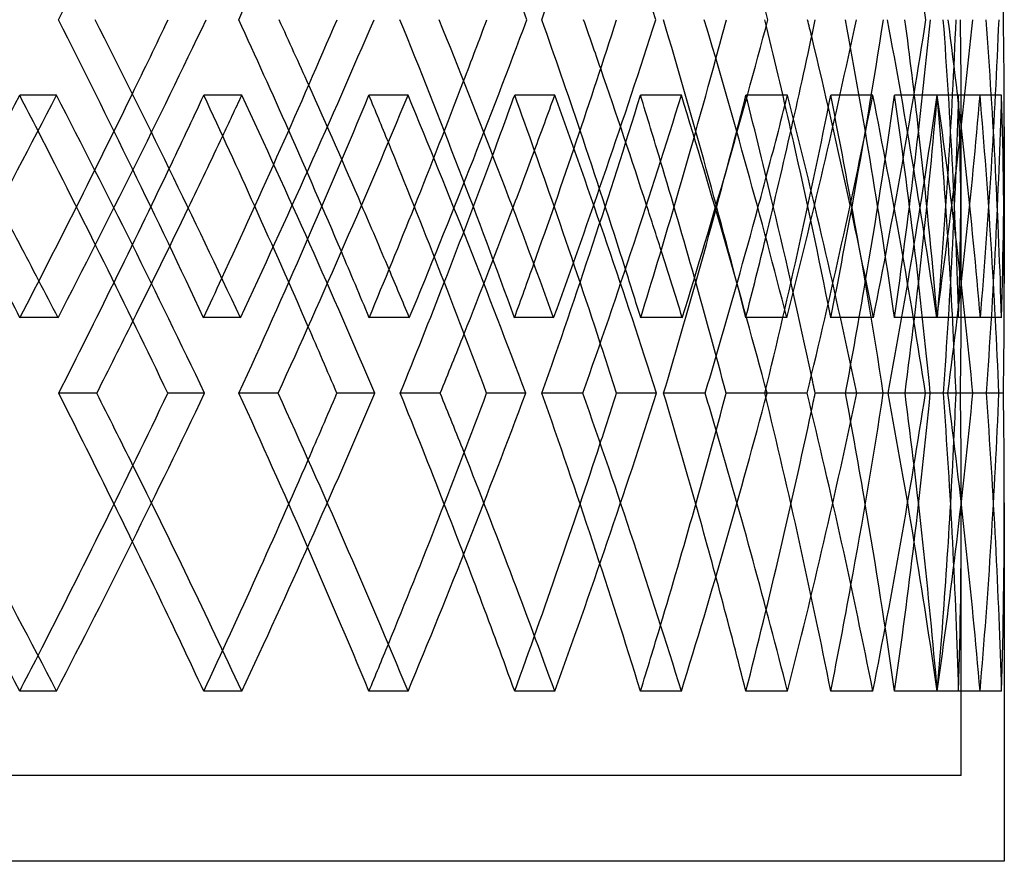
# Model space of a CAD drawing. Header units: millimetres. Extents: x -575 to 575, y -407 to 370.
# Tile 14 of 16: x 326 to 384, y -67 to -18. Entities that reach past the tile are written whole.
import ezdxf

# ---------------------------------------------------------------- set-up
doc = ezdxf.new("R2010")
doc.units = ezdxf.units.MM
doc.layers.add('HIDDEN', color=7, linetype='Continuous')
doc.layers.add('THICK', color=7, linetype='Continuous')

msp = doc.modelspace()

# ---------------------------------------------------------------- linework, layer by layer
at = {"layer": 'HIDDEN'}
for p, q in [((328.624, -22.83), (326.483, -22.83)), ((339.401, -22.83), (337.19, -22.83)), ((349.071, -22.83), (346.797, -22.83)), ((357.603, -22.83), (355.273, -22.83)), ((364.968, -22.83), (362.59, -22.83)), ((371.143, -22.83), (368.725, -22.83)), ((376.107, -22.83), (373.656, -22.83)), ((379.844, -22.83), (377.369, -22.83)), ((382.342, -22.83), (379.851, -22.83)), ((383.594, -22.83), (381.095, -22.83)), ((381.25, -33.717), (381.25, -24.878)), ((328.714, -35.77), (326.5, -35.77)), ((339.32, -35.77), (337.175, -35.77)), ((349.144, -35.77), (346.81, -35.77)), ((357.539, -35.77), (355.262, -35.77)), ((365.022, -35.77), (362.6, -35.77)), ((371.098, -35.77), (368.717, -35.77)), ((376.141, -35.77), (373.663, -35.77)), ((379.819, -35.77), (377.365, -35.77)), ((382.357, -35.77), (379.854, -35.77)), ((383.588, -35.77), (381.094, -35.77)), ((341.513, -40.167), (339.236, -40.167)), ((347.145, -40.167), (344.932, -40.167)), ((359.238, -40.167), (356.858, -40.167)), ((363.528, -40.167), (361.196, -40.167)), ((372.28, -40.167), (369.827, -40.167)), ((375.171, -40.167), (372.751, -40.167)), ((376.989, -40.167), (376.713, -40.167)), ((380.468, -40.167), (377.975, -40.167)), ((381.923, -40.167), (379.446, -40.167)), ((380.468, -40.167), (380.205, -40.167)), ((382.707, -40.167), (380.942, -40.167)), ((383.697, -40.167), (381.195, -40.167)), ((381.25, -62.4), (381.25, -46.617)), ((328.624, -57.504), (326.483, -57.504)), ((339.401, -57.504), (337.19, -57.504)), ((349.071, -57.504), (346.797, -57.504)), ((357.603, -57.504), (355.273, -57.504)), ((364.968, -57.504), (362.59, -57.504)), ((371.143, -57.504), (368.725, -57.504)), ((376.107, -57.504), (373.656, -57.504)), ((379.844, -57.504), (377.369, -57.504)), ((382.342, -57.504), (379.851, -57.504)), ((383.594, -57.504), (381.095, -57.504)), ((381.25, -62.4), (-381.25, -62.4))]:
    msp.add_line(p, q, dxfattribs=at)
for centre, major_axis, ratio, start_param, end_param in [((0, -22.83), (331.972, 331.972), 0.564726, -1.045186, -0.999681), ((0, -22.83), (316.775, -316.775), 0.683782, 0.982494, 1.027702), ((0, -22.83), (303.892, -303.892), 0.771115, 0.925375, 0.970582), ((0, -22.83), (290.019, -290.019), 0.866505, 0.868255, 0.913462), ((0, -14.037), (328.624, 328.624), 0.603022, -1.084822, -1.039614), ((0, -14.037), (331.972, -331.972), 0.564726, 0.999681, 1.045186), ((0, -14.037), (320.728, -320.728), 0.642661, 0.942561, 0.988066), ((0, -14.037), (316.775, 316.775), 0.683782, -1.027702, -0.982494), ((0, -14.037), (308.438, -308.438), 0.726543, 0.885441, 0.930946), ((0, -14.037), (303.892, 303.892), 0.771115, -0.970582, -0.925375), ((0, -14.037), (295.141, -295.141), 0.817696, 0.828322, 0.873826), ((0, -14.037), (288.13, 288.13), 0.866505, -0.896894, -0.86833), ((0, -14.037), (290.019, 290.019), 0.866505, -0.913462, -0.868255), ((0, -14.037), (273.407, 273.407), 0.97184, -0.856715, -0.81121), ((0, -14.037), (280.883, -280.883), 0.917792, 0.771202, 0.816706), ((0, -57.504), (275.199, -275.199), 0.97184, 0.856343, 0.901667), ((0, -57.504), (280.883, 280.883), 0.917792, -0.742558, -0.725578), ((0, -14.037), (275.199, 275.199), 0.97184, -0.856343, -0.811135), ((0, -57.504), (290.019, -290.019), 0.866505, 0.930569, 0.956224), ((0, -14.037), (301.913, 301.913), 0.771115, -0.954014, -0.931408), ((0, -57.504), (303.892, -303.892), 0.771115, 0.987689, 1.008455), ((0, -57.504), (316.775, -316.775), 0.683782, 1.044809, 1.063067), ((0, -14.037), (314.711, 314.711), 0.683782, -1.011134, -0.991934), ((0, -22.83), (331.972, 331.972), 0.564726, -1.102207, -1.056718), ((0, -22.83), (331.972, -331.972), 0.564726, 1.05128, 1.056718), ((0, -14.037), (326.483, 326.483), 0.603022, -1.068254, -1.051006), ((0, -22.83), (328.624, 328.624), 0.603022, -1.034331, -1.028158), ((0, -22.83), (320.728, 320.728), 0.642661, -1.045087, -0.999598), ((0, -22.83), (328.624, -328.624), 0.603022, 0.982965, 1.028158), ((0, -22.83), (320.728, -320.728), 0.642661, 0.992418, 0.999598), ((0, -22.83), (316.775, 316.775), 0.683782, -0.979405, -0.971038), ((0, -22.83), (308.438, 308.438), 0.726543, -0.987967, -0.942478), ((0, -22.83), (316.775, -316.775), 0.683782, 0.925845, 0.971038), ((0, -22.83), (308.438, -308.438), 0.726543, 0.932386, 0.942478), ((0, -22.83), (295.141, 295.141), 0.817696, -0.930848, -0.885358), ((0, -22.83), (303.892, 303.892), 0.771115, -0.926311, -0.913918), ((0, -22.83), (303.892, -303.892), 0.771115, 0.868725, 0.913918), ((0, -22.83), (295.141, -295.141), 0.817696, 0.869174, 0.885358), ((0, -22.83), (288.13, 288.13), 0.866505, -0.885358, -0.856798), ((0, -22.83), (290.019, 290.019), 0.866505, -0.901991, -0.856798), ((0, -22.83), (288.13, -288.13), 0.866505, 0.811308, 0.856798), ((0, -22.83), (280.883, 280.883), 0.917792, -0.873728, -0.828238), ((0, -22.83), (290.019, -290.019), 0.866505, 0.811605, 0.856798), ((0, -22.83), (280.883, -280.883), 0.917792, 0.790028, 0.828238), ((0, -22.83), (273.407, 273.407), 0.97184, -0.845168, -0.799678), ((0, -22.83), (273.407, -273.407), 0.97184, 0.771118, 0.799678), ((0, -22.83), (275.199, 275.199), 0.97184, -0.844871, -0.799678), ((0, -22.83), (275.199, -275.199), 0.97184, 0.771118, 0.799678), ((0, -57.504), (314.711, -314.711), 0.683782, 1.038172, 1.056718), ((0, -57.504), (301.913, -301.913), 0.771115, 0.97838, 0.999598), ((0, -22.83), (301.913, 301.913), 0.771115, -0.942478, -0.919418), ((0, -57.504), (288.13, -288.13), 0.866505, 0.915909, 0.942478), ((0, -57.504), (273.407, -273.407), 0.97184, 0.856715, 0.885358), ((0, -57.504), (280.883, 280.883), 0.917792, -0.771202, -0.742558), ((0, -22.83), (314.711, 314.711), 0.683782, -0.999598, -0.980182), ((0, -22.83), (326.483, 326.483), 0.603022, -1.056718, -1.03935), ((0, -57.504), (295.141, 295.141), 0.817696, -0.828322, -0.805723), ((0, -22.83), (328.624, 328.624), 0.603022, -1.062394, -1.045256), ((0, -22.83), (326.483, -326.483), 0.603022, 0.992834, 1.011209), ((0, -22.83), (316.775, 316.775), 0.683782, -1.007214, -0.988136), ((0, -22.83), (314.711, -314.711), 0.683782, 0.933192, 0.954089), ((0, -22.83), (303.892, 303.892), 0.771115, -0.953483, -0.931016), ((0, -22.83), (301.913, -301.913), 0.771115, 0.871157, 0.89697), ((0, -57.504), (290.019, -290.019), 0.866505, 0.913462, 0.929755), ((0, -57.504), (308.438, 308.438), 0.726543, -0.885441, -0.873162), ((0, -57.504), (303.892, -303.892), 0.771115, 0.970582, 0.980805), ((0, -57.504), (320.728, 320.728), 0.642661, -0.942561, -0.934331), ((0, -57.504), (316.775, -316.775), 0.683782, 1.027702, 1.035027), ((0, -57.504), (328.624, -328.624), 0.603022, 1.084822, 1.090413), ((0, -57.504), (331.972, 331.972), 0.564726, -0.999681, -0.993657), ((0, -22.83), (273.407, -273.407), 0.97184, 0.754188, 0.771118), ((0, -57.504), (331.972, -331.972), 0.564726, 1.056718, 1.102207), ((0, -57.504), (320.728, -320.728), 0.642661, 0.999598, 1.045087), ((0, -57.504), (328.624, 328.624), 0.603022, -1.028158, -0.982965), ((0, -57.504), (308.438, -308.438), 0.726543, 0.942478, 0.987967), ((0, -57.504), (316.775, 316.775), 0.683782, -0.971038, -0.925845), ((0, -57.504), (295.141, -295.141), 0.817696, 0.885358, 0.930848), ((0, -57.504), (303.892, 303.892), 0.771115, -0.913918, -0.868725), ((0, -57.504), (290.019, -290.019), 0.866505, 0.856798, 0.901991), ((0, -57.504), (288.13, 288.13), 0.866505, -0.856798, -0.811308), ((0, -57.504), (280.883, -280.883), 0.917792, 0.828238, 0.873728), ((0, -57.504), (290.019, 290.019), 0.866505, -0.856798, -0.811605), ((0, -57.504), (273.407, -273.407), 0.97184, 0.799678, 0.845168), ((0, -57.504), (273.407, 273.407), 0.97184, -0.771118, -0.754188), ((0, -57.504), (275.199, -275.199), 0.97184, 0.799678, 0.844871), ((0, -57.504), (301.913, 301.913), 0.771115, -0.913918, -0.871157), ((0, -57.504), (303.892, -303.892), 0.771115, 0.913918, 0.953483), ((0, -57.504), (280.883, 280.883), 0.917792, -0.828238, -0.790028), ((0, -57.504), (314.711, 314.711), 0.683782, -0.971038, -0.933192), ((0, -57.504), (326.483, 326.483), 0.603022, -1.028158, -0.992834), ((0, -57.504), (316.775, -316.775), 0.683782, 0.971038, 1.007214), ((0, -57.504), (328.624, -328.624), 0.603022, 1.028158, 1.062394), ((0, -57.504), (326.483, -326.483), 0.603022, 1.028158, 1.056718), ((0, -57.504), (314.711, -314.711), 0.683782, 0.971038, 0.999598), ((0, -57.504), (301.913, -301.913), 0.771115, 0.913918, 0.942478), ((0, -57.504), (288.13, -288.13), 0.866505, 0.856798, 0.885358), ((0, -57.504), (273.407, 273.407), 0.97184, -0.799678, -0.771118), ((0, -57.504), (275.199, 275.199), 0.97184, -0.799678, -0.771118), ((0, -57.504), (295.141, 295.141), 0.817696, -0.885358, -0.869174), ((0, -57.504), (308.438, 308.438), 0.726543, -0.942478, -0.932386), ((0, -57.504), (320.728, 320.728), 0.642661, -0.999598, -0.992418), ((0, -57.504), (331.972, 331.972), 0.564726, -1.056718, -1.05128)]:
    msp.add_ellipse(centre, major_axis=major_axis, ratio=ratio, start_param=start_param, end_param=end_param, dxfattribs=at)
at = {"layer": 'THICK'}
for p, q in [((383.75, -24.664), (383.75, -33.788)), ((330.964, -40.167), (328.751, -40.167)), ((337.241, -40.167), (335.098, -40.167)), ((350.948, -40.167), (348.616, -40.167)), ((355.917, -40.167), (353.64, -40.167)), ((366.356, -40.167), (363.936, -40.167)), ((369.953, -40.167), (367.573, -40.167)), ((376.713, -40.167), (374.512, -40.167)), ((379.166, -40.167), (376.713, -40.167)), ((380.942, -40.167), (380.468, -40.167)), ((383.436, -40.167), (380.942, -40.167)), ((383.75, -46.545), (383.75, -67.4)), ((383.75, -67.4), (-383.75, -67.4))]:
    msp.add_line(p, q, dxfattribs=at)
for centre, major_axis, ratio, start_param, end_param in [((0, 20.637), (322.831, -322.831), 0.642661, 0.897609, 0.942933), ((0, 20.637), (314.711, 314.711), 0.683782, -1.073697, -1.056718), ((0, 20.637), (301.913, 301.913), 0.771115, -1.016578, -0.999598), ((0, 20.637), (282.724, -282.724), 0.917792, 0.72625, 0.742558), ((0, -14.037), (334.149, -334.149), 0.564726, 1.000053, 1.045261), ((0, -14.037), (326.483, 326.483), 0.603022, -1.051006, -1.039689), ((0, -57.504), (331.972, 331.972), 0.564726, -0.993657, -0.954058), ((0, -57.504), (314.711, -314.711), 0.683782, 1.056718, 1.073697), ((0, -57.504), (334.149, 334.149), 0.564726, -1.000053, -0.954729), ((0, -57.504), (316.775, -316.775), 0.683782, 1.063067, 1.073026), ((0, -14.037), (322.831, -322.831), 0.642661, 0.942933, 0.988141), ((0, -14.037), (314.711, 314.711), 0.683782, -0.991934, -0.982569), ((0, -57.504), (320.728, 320.728), 0.642661, -0.934331, -0.896938), ((0, -57.504), (301.913, -301.913), 0.771115, 0.999598, 1.016578), ((0, -57.504), (322.831, 322.831), 0.642661, -0.942933, -0.897609), ((0, -57.504), (303.892, -303.892), 0.771115, 1.008455, 1.015906), ((0, -14.037), (310.46, -310.46), 0.726543, 0.885813, 0.931021), ((0, -14.037), (301.913, 301.913), 0.771115, -0.931408, -0.92545), ((0, -57.504), (288.13, -288.13), 0.866505, 0.942478, 0.959458), ((0, -57.504), (308.438, 308.438), 0.726543, -0.873162, -0.839818), ((0, -57.504), (310.46, 310.46), 0.726543, -0.885813, -0.840489), ((0, -57.504), (290.019, -290.019), 0.866505, 0.956224, 0.958787), ((0, -14.037), (297.077, -297.077), 0.817696, 0.828694, 0.873901), ((0, -57.504), (273.407, -273.407), 0.97184, 0.885358, 0.902338), ((0, -57.504), (295.141, 295.141), 0.817696, -0.805723, -0.782698), ((0, -57.504), (297.077, 297.077), 0.817696, -0.828694, -0.783369), ((0, -14.037), (282.724, -282.724), 0.917792, 0.771574, 0.816781), ((0, -57.504), (282.724, 282.724), 0.917792, -0.742558, -0.72625), ((0, -22.83), (334.149, 334.149), 0.564726, -1.101911, -1.056718), ((0, -22.83), (334.149, -334.149), 0.564726, 1.011524, 1.056718), ((0, -22.83), (326.483, 326.483), 0.603022, -1.03935, -1.028158), ((0, -22.83), (326.483, -326.483), 0.603022, 1.011209, 1.028158), ((0, -22.83), (322.831, 322.831), 0.642661, -1.044791, -0.999598), ((0, -22.83), (322.831, -322.831), 0.642661, 0.954405, 0.999598), ((0, -22.83), (314.711, 314.711), 0.683782, -0.980182, -0.971038), ((0, -22.83), (314.711, -314.711), 0.683782, 0.954089, 0.971038), ((0, -22.83), (310.46, 310.46), 0.726543, -0.987671, -0.942478), ((0, -22.83), (310.46, -310.46), 0.726543, 0.897285, 0.942478), ((0, -22.83), (301.913, 301.913), 0.771115, -0.919418, -0.913918), ((0, -22.83), (301.913, -301.913), 0.771115, 0.89697, 0.913918), ((0, -22.83), (297.077, 297.077), 0.817696, -0.930551, -0.885358), ((0, -22.83), (297.077, -297.077), 0.817696, 0.840165, 0.885358), ((0, -22.83), (282.724, 282.724), 0.917792, -0.873431, -0.828238), ((0, -22.83), (282.724, -282.724), 0.917792, 0.783045, 0.828238), ((0, -22.83), (331.972, -331.972), 0.564726, 1.011228, 1.05128), ((0, -57.504), (282.724, 282.724), 0.917792, -0.771574, -0.742558), ((0, -22.83), (328.624, 328.624), 0.603022, -1.045256, -1.034331), ((0, -22.83), (320.728, -320.728), 0.642661, 0.954108, 0.992418), ((0, -22.83), (316.775, 316.775), 0.683782, -0.988136, -0.979405), ((0, -22.83), (308.438, -308.438), 0.726543, 0.896988, 0.932386), ((0, -22.83), (303.892, 303.892), 0.771115, -0.931016, -0.926311), ((0, -22.83), (295.141, -295.141), 0.817696, 0.839868, 0.869174), ((0, -57.504), (328.624, -328.624), 0.603022, 1.090413, 1.101929), ((0, -14.037), (326.483, 326.483), 0.603022, -1.085194, -1.068254), ((0, -57.504), (316.775, -316.775), 0.683782, 1.035027, 1.044809), ((0, -14.037), (314.711, 314.711), 0.683782, -1.028074, -1.011134), ((0, -14.037), (301.913, 301.913), 0.771115, -0.970954, -0.954014), ((0, -57.504), (303.892, -303.892), 0.771115, 0.980805, 0.987689), ((0, -14.037), (288.13, 288.13), 0.866505, -0.913834, -0.896894), ((0, -57.504), (326.483, -326.483), 0.603022, 1.085194, 1.096929), ((0, -57.504), (314.711, -314.711), 0.683782, 1.028074, 1.038172), ((0, -57.504), (301.913, -301.913), 0.771115, 0.970954, 0.97838), ((0, -22.83), (326.483, 326.483), 0.603022, -1.073647, -1.056718), ((0, -22.83), (314.711, 314.711), 0.683782, -1.016527, -0.999598), ((0, -22.83), (301.913, 301.913), 0.771115, -0.959408, -0.942478), ((0, -22.83), (288.13, 288.13), 0.866505, -0.902288, -0.885358), ((0, -22.83), (275.199, -275.199), 0.97184, 0.754485, 0.771118), ((0, -57.504), (288.13, -288.13), 0.866505, 0.913834, 0.915909), ((0, -22.83), (328.624, 328.624), 0.603022, -1.073351, -1.062394), ((0, -22.83), (326.483, -326.483), 0.603022, 0.982668, 0.992834), ((0, -22.83), (316.775, 316.775), 0.683782, -1.016231, -1.007214), ((0, -22.83), (314.711, -314.711), 0.683782, 0.925548, 0.933192), ((0, -22.83), (280.883, -280.883), 0.917792, 0.782748, 0.790028), ((0, -22.83), (303.892, 303.892), 0.771115, -0.959111, -0.953483), ((0, -22.83), (301.913, -301.913), 0.771115, 0.868428, 0.871157), ((0, -57.504), (334.149, -334.149), 0.564726, 1.056718, 1.101911), ((0, -57.504), (331.972, 331.972), 0.564726, -1.05128, -1.011228), ((0, -57.504), (334.149, 334.149), 0.564726, -1.056718, -1.011524), ((0, -57.504), (326.483, -326.483), 0.603022, 1.056718, 1.073647), ((0, -57.504), (328.624, -328.624), 0.603022, 1.062394, 1.073351), ((0, -57.504), (322.831, -322.831), 0.642661, 0.999598, 1.044791), ((0, -57.504), (326.483, 326.483), 0.603022, -0.992834, -0.982668), ((0, -57.504), (320.728, 320.728), 0.642661, -0.992418, -0.954108), ((0, -57.504), (314.711, -314.711), 0.683782, 0.999598, 1.016527), ((0, -57.504), (322.831, 322.831), 0.642661, -0.999598, -0.954405), ((0, -57.504), (316.775, -316.775), 0.683782, 1.007214, 1.016231), ((0, -57.504), (310.46, -310.46), 0.726543, 0.942478, 0.987671), ((0, -57.504), (314.711, 314.711), 0.683782, -0.933192, -0.925548), ((0, -57.504), (308.438, 308.438), 0.726543, -0.932386, -0.896988), ((0, -57.504), (301.913, -301.913), 0.771115, 0.942478, 0.959408), ((0, -57.504), (310.46, 310.46), 0.726543, -0.942478, -0.897285), ((0, -57.504), (303.892, -303.892), 0.771115, 0.953483, 0.959111), ((0, -57.504), (297.077, -297.077), 0.817696, 0.885358, 0.930551), ((0, -57.504), (301.913, 301.913), 0.771115, -0.871157, -0.868428), ((0, -57.504), (288.13, -288.13), 0.866505, 0.885358, 0.902288), ((0, -57.504), (295.141, 295.141), 0.817696, -0.869174, -0.839868), ((0, -57.504), (297.077, 297.077), 0.817696, -0.885358, -0.840165), ((0, -57.504), (282.724, -282.724), 0.917792, 0.828238, 0.873431), ((0, -57.504), (280.883, 280.883), 0.917792, -0.790028, -0.782748), ((0, -57.504), (282.724, 282.724), 0.917792, -0.828238, -0.783045), ((0, -57.504), (275.199, 275.199), 0.97184, -0.771118, -0.754485)]:
    msp.add_ellipse(centre, major_axis=major_axis, ratio=ratio, start_param=start_param, end_param=end_param, dxfattribs=at)

doc.saveas('drawing.dxf')
